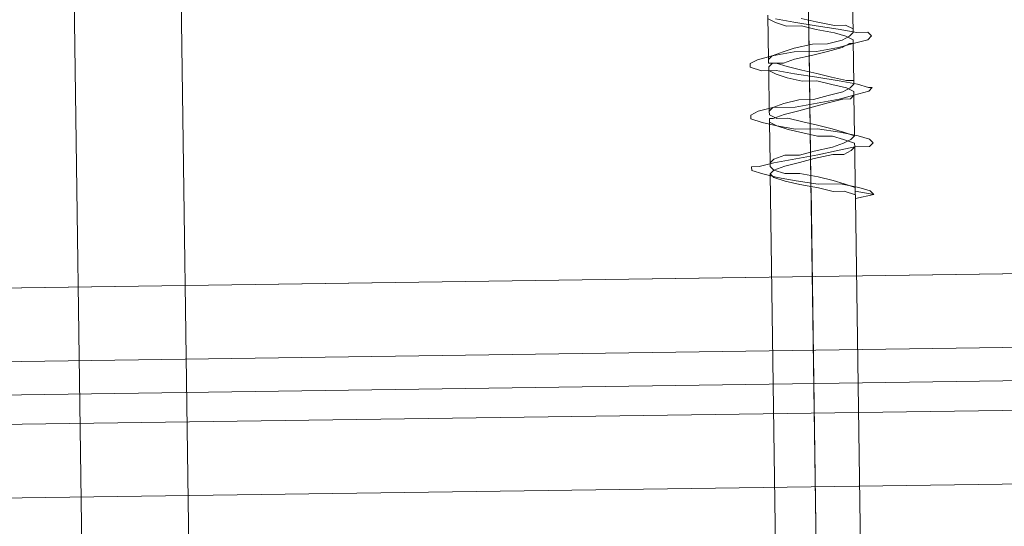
# Model space of a CAD drawing. Extents: x 147111805 to 147230536, y 410950310 to 411028142.
# Tile 91 of 256: x 147168872 to 147168929, y 410977420 to 410977449. Entities that reach past the tile are written whole.
import ezdxf

# ---------------------------------------------------------------- set-up
doc = ezdxf.new("R2010")
doc.units = 0
doc.header["$LTSCALE"] = 100
doc.layers.add('T--A9041--_VERHARDINGEN_Tegels', color=9, linetype='Continuous', transparency=0.3)
doc.layers.add('T--L9071--_TERREINMEUBILAIR_Stoelen', color=1, linetype='Continuous')

# ---------------------------------------------------------------- blocks, each defined once
blk = doc.blocks.new('Picknicktafel 180x160cm')
at = {"layer": 'T--L9071--_TERREINMEUBILAIR_Stoelen', "lineweight": 0}
for p, q in [((1583.628474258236, 1589.116922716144), (1583.628474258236, 0)), ((1579.406590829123, 1588.06145185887), (1579.406590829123, 1.055470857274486)), ((1577.506743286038, 3.588600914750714), (1577.506743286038, 1585.528321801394)), ((1577.506743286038, 1540.565263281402), (1577.506743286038, 48.55165943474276)), ((1579.406590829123, 1538.032133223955), (1579.406590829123, 51.08478949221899)), ((1583.628474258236, 1537.187756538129), (1583.628474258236, 52.14026034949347)), ((1571.596106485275, 1452.327899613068), (1571.596106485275, 1066.236660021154)), ((1575.817989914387, 1450.21695789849), (1575.817989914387, 1064.336812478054)), ((1577.506743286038, 1445.361791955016), (1577.506743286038, 1349.313943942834)), ((1577.506743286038, 1059.481646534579), (1577.506743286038, 1445.361791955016)), ((6.121730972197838, 1432.062859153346), (1794.089363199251, 1432.062859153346)), ((1794.089363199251, 1432.062859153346), (6.121730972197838, 1432.062859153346)), ((1794.089363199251, 1432.062859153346), (6.121730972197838, 1432.062859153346)), ((1794.089363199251, 1432.062859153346), (6.121730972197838, 1432.062859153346)), ((6.121730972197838, 1425.941128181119), (1794.089363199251, 1425.941128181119)), ((6.121730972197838, 1425.941128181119), (1794.089363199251, 1425.941128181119)), ((1794.089363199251, 1425.941128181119), (6.121730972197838, 1425.941128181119)), ((1794.089363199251, 1425.941128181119), (6.121730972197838, 1425.941128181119)), ((1589.750205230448, 1393.432625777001), (1589.539111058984, 1392.799343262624)), ((1589.961299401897, 1393.432625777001), (1589.750205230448, 1393.432625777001)), ((1589.961299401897, 1393.010437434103), (1589.961299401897, 1393.432625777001)), ((1592.705523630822, 1393.432625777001), (1592.494429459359, 1392.799343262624)), ((1592.916617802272, 1393.432625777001), (1592.705523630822, 1393.432625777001)), ((1593.127711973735, 1393.010437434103), (1592.916617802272, 1393.432625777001)), ((1595.660842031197, 1393.432625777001), (1595.449747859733, 1392.799343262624)), ((1595.871936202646, 1393.432625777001), (1595.660842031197, 1393.432625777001)), ((1596.08303037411, 1393.010437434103), (1595.871936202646, 1393.432625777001)), ((1589.539111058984, 1392.799343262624), (1589.328016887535, 1391.954966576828)), ((1590.172393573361, 1392.166060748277), (1589.961299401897, 1393.010437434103)), ((1592.494429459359, 1392.799343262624), (1592.28333528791, 1391.954966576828)), ((1593.338806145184, 1392.166060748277), (1593.127711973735, 1393.010437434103)), ((1595.449747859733, 1392.799343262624), (1595.449747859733, 1391.954966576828)), ((1596.294124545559, 1392.166060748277), (1596.08303037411, 1393.010437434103)), ((1566.107658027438, 1392.377154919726), (1589.539111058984, 1392.377154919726)), ((1589.328016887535, 1392.166060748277), (1589.116922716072, 1391.532778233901)), ((1589.539111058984, 1392.377154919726), (1589.328016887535, 1392.166060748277)), ((1589.750205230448, 1392.166060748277), (1589.539111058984, 1392.377154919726)), ((1589.539111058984, 1391.532778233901), (1589.750205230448, 1392.166060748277)), ((1589.750205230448, 1392.166060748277), (1589.961299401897, 1392.377154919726)), ((1589.961299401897, 1391.532778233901), (1589.750205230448, 1392.166060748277)), ((1589.961299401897, 1392.377154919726), (1590.172393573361, 1392.377154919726)), ((1590.172393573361, 1392.377154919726), (1590.38348774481, 1392.166060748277)), ((1590.172393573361, 1392.377154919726), (1592.494429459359, 1392.377154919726)), ((1590.38348774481, 1390.899495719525), (1590.172393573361, 1392.166060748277)), ((1590.38348774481, 1392.166060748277), (1590.594581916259, 1391.532778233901)), ((1592.494429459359, 1392.377154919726), (1592.28333528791, 1391.954966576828)), ((1592.705523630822, 1392.377154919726), (1592.494429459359, 1392.377154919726)), ((1592.705523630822, 1392.166060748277), (1592.705523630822, 1392.377154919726)), ((1592.705523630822, 1391.954966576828), (1592.916617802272, 1392.377154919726)), ((1592.916617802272, 1391.532778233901), (1592.705523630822, 1392.166060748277)), ((1592.916617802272, 1392.377154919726), (1593.127711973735, 1392.377154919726)), ((1593.127711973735, 1392.377154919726), (1593.338806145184, 1392.166060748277)), ((1593.127711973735, 1392.377154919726), (1595.449747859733, 1392.377154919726)), ((1593.338806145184, 1390.899495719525), (1593.338806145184, 1392.166060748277)), ((1593.338806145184, 1392.166060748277), (1593.549900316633, 1391.532778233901)), ((1595.449747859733, 1392.377154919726), (1595.238653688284, 1391.954966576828)), ((1595.660842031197, 1392.377154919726), (1595.449747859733, 1392.377154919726)), ((1595.871936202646, 1392.166060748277), (1595.660842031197, 1392.377154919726)), ((1595.871936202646, 1391.954966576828), (1595.871936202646, 1392.377154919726)), ((1595.871936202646, 1392.377154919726), (1596.08303037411, 1392.377154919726)), ((1595.871936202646, 1391.532778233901), (1595.871936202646, 1392.166060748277)), ((1596.08303037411, 1392.377154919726), (1596.294124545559, 1392.166060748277)), ((1596.08303037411, 1392.377154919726), (1598.616160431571, 1392.377154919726)), ((1596.505218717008, 1390.899495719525), (1596.294124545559, 1392.166060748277)), ((1596.294124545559, 1392.166060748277), (1596.505218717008, 1391.532778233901)), ((1598.405066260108, 1392.377154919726), (1598.193972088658, 1391.954966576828)), ((1589.116922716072, 1391.532778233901), (1588.905828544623, 1390.688401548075)), ((1589.328016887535, 1391.954966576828), (1589.116922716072, 1390.899495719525)), ((1589.539111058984, 1390.688401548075), (1589.539111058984, 1391.532778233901)), ((1590.172393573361, 1390.688401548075), (1589.961299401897, 1391.532778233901)), ((1590.594581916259, 1391.532778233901), (1590.594581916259, 1390.688401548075)), ((1592.28333528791, 1391.954966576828), (1592.072241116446, 1390.899495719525)), ((1592.28333528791, 1391.954966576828), (1592.072241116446, 1391.321684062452)), ((1592.705523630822, 1391.321684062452), (1592.705523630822, 1391.954966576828)), ((1593.127711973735, 1390.688401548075), (1592.916617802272, 1391.532778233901)), ((1593.549900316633, 1391.532778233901), (1593.760994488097, 1390.688401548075)), ((1595.238653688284, 1391.954966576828), (1595.02755951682, 1391.321684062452)), ((1595.449747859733, 1391.954966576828), (1595.238653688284, 1390.899495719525)), ((1595.660842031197, 1391.321684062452), (1595.871936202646, 1391.954966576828)), ((1596.08303037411, 1390.899495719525), (1595.871936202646, 1391.532778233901)), ((1596.505218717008, 1391.532778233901), (1596.716312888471, 1390.899495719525)), ((1598.193972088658, 1391.954966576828), (1597.982877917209, 1391.321684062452)), ((1598.405066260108, 1391.954966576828), (1598.193972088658, 1390.899495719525)), ((1589.116922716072, 1390.899495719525), (1588.905828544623, 1389.632930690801)), ((1590.594581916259, 1389.632930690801), (1590.38348774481, 1390.899495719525)), ((1592.072241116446, 1391.321684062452), (1591.861146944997, 1390.477307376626)), ((1592.072241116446, 1390.899495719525), (1592.072241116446, 1389.632930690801)), ((1592.494429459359, 1390.477307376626), (1592.705523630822, 1391.321684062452)), ((1593.549900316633, 1389.632930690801), (1593.338806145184, 1390.899495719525)), ((1595.02755951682, 1391.321684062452), (1594.816465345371, 1390.477307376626)), ((1595.238653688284, 1390.899495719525), (1595.02755951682, 1389.632930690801)), ((1595.449747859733, 1390.477307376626), (1595.660842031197, 1391.321684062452)), ((1596.294124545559, 1389.84402486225), (1596.08303037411, 1390.899495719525)), ((1596.505218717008, 1389.632930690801), (1596.505218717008, 1390.899495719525)), ((1596.716312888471, 1390.899495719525), (1596.92740705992, 1389.84402486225)), ((1597.982877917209, 1391.321684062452), (1597.982877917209, 1390.477307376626)), ((1598.193972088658, 1390.899495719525), (1597.982877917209, 1389.632930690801)), ((1588.905828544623, 1390.688401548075), (1588.694734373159, 1389.632930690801)), ((1589.328016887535, 1389.632930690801), (1589.539111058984, 1390.688401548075)), ((1590.38348774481, 1389.84402486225), (1590.172393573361, 1390.688401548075)), ((1590.594581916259, 1390.688401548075), (1590.805676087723, 1389.84402486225)), ((1591.861146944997, 1390.477307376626), (1591.650052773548, 1389.632930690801)), ((1592.28333528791, 1389.632930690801), (1592.494429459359, 1390.477307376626)), ((1593.338806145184, 1389.84402486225), (1593.127711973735, 1390.688401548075)), ((1593.760994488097, 1390.688401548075), (1593.760994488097, 1389.84402486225)), ((1594.816465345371, 1390.477307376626), (1594.816465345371, 1389.632930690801)), ((1595.238653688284, 1389.632930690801), (1595.449747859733, 1390.477307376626)), ((1597.982877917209, 1390.477307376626), (1597.771783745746, 1389.632930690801)), ((1598.193972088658, 1389.632930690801), (1598.405066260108, 1390.477307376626)), ((1566.107658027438, 1390.055119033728), (1588.694734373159, 1390.055119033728)), ((1566.107658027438, 1390.055119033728), (1590.38348774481, 1390.055119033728)), ((1589.328016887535, 1390.055119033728), (1591.861146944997, 1390.055119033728)), ((1590.594581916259, 1388.788554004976), (1590.38348774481, 1389.84402486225)), ((1590.805676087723, 1390.055119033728), (1593.338806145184, 1390.055119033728)), ((1590.805676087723, 1389.84402486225), (1591.016770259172, 1388.788554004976)), ((1592.28333528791, 1390.055119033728), (1594.816465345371, 1390.055119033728)), ((1593.549900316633, 1388.999648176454), (1593.338806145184, 1389.84402486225)), ((1593.760994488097, 1390.055119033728), (1596.294124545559, 1390.055119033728)), ((1593.760994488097, 1389.84402486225), (1593.972088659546, 1388.999648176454)), ((1595.238653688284, 1390.055119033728), (1597.771783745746, 1390.055119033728)), ((1596.505218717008, 1388.999648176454), (1596.294124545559, 1389.84402486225)), ((1596.92740705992, 1390.055119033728), (1599.249442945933, 1390.055119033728)), ((1596.92740705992, 1389.84402486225), (1596.92740705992, 1388.999648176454)), ((1588.694734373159, 1389.632930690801), (1588.48364020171, 1388.788554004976)), ((1588.905828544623, 1389.632930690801), (1588.905828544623, 1388.366365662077)), ((1589.116922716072, 1388.788554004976), (1589.328016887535, 1389.632930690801)), ((1590.805676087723, 1388.577459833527), (1590.594581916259, 1389.632930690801)), ((1591.650052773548, 1389.632930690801), (1591.650052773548, 1388.788554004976)), ((1592.072241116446, 1389.632930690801), (1591.861146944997, 1388.366365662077)), ((1592.072241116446, 1388.788554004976), (1592.28333528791, 1389.632930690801)), ((1593.760994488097, 1388.366365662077), (1593.549900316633, 1389.632930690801)), ((1594.816465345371, 1389.632930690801), (1594.605371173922, 1388.788554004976)), ((1595.02755951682, 1389.632930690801), (1594.816465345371, 1388.366365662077)), ((1595.02755951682, 1388.788554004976), (1595.238653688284, 1389.632930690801)), ((1596.716312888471, 1388.366365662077), (1596.505218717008, 1389.632930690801)), ((1597.771783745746, 1389.632930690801), (1597.560689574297, 1388.577459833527)), ((1597.982877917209, 1389.632930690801), (1597.771783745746, 1388.366365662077)), ((1597.982877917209, 1388.577459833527), (1598.193972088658, 1389.632930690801)), ((1588.48364020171, 1388.788554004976), (1588.48364020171, 1388.155271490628)), ((1588.905828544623, 1388.155271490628), (1589.116922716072, 1388.788554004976)), ((1590.594581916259, 1388.155271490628), (1590.594581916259, 1388.788554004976)), ((1591.016770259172, 1388.788554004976), (1591.227864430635, 1388.155271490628)), ((1591.650052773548, 1388.788554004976), (1591.438958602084, 1388.155271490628)), ((1591.861146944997, 1388.155271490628), (1592.072241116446, 1388.788554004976)), ((1593.760994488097, 1388.155271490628), (1593.549900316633, 1388.999648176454)), ((1593.972088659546, 1388.999648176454), (1594.18318283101, 1388.155271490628)), ((1594.605371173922, 1388.788554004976), (1594.394277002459, 1387.94417731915)), ((1594.816465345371, 1387.94417731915), (1595.02755951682, 1388.788554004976)), ((1596.716312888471, 1388.155271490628), (1596.505218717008, 1388.999648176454)), ((1596.92740705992, 1388.999648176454), (1597.138501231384, 1388.155271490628)), ((1588.48364020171, 1388.155271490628), (1588.272546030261, 1387.521988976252)), ((1588.905828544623, 1388.366365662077), (1588.694734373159, 1387.310894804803)), ((1588.694734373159, 1387.521988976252), (1588.905828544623, 1388.155271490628)), ((1590.805676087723, 1387.733083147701), (1590.594581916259, 1388.155271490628)), ((1591.016770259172, 1387.521988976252), (1590.805676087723, 1388.577459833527)), ((1591.438958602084, 1388.155271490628), (1591.227864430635, 1387.521988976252)), ((1591.227864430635, 1388.155271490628), (1591.438958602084, 1387.733083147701)), ((1591.861146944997, 1388.366365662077), (1591.650052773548, 1387.310894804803)), ((1591.650052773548, 1387.521988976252), (1591.861146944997, 1388.155271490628)), ((1593.972088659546, 1387.521988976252), (1593.760994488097, 1388.366365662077)), ((1593.760994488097, 1387.733083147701), (1593.760994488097, 1388.155271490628)), ((1594.18318283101, 1388.155271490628), (1594.394277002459, 1387.733083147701)), ((1594.816465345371, 1388.366365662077), (1594.605371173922, 1387.310894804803)), ((1596.92740705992, 1387.521988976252), (1596.716312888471, 1388.366365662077)), ((1596.92740705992, 1387.733083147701), (1596.716312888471, 1388.155271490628)), ((1597.138501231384, 1388.155271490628), (1597.349595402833, 1387.733083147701)), ((1597.560689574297, 1388.577459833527), (1597.349595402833, 1387.94417731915)), ((1597.771783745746, 1388.366365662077), (1597.560689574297, 1387.310894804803)), ((1597.982877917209, 1387.94417731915), (1597.982877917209, 1388.577459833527)), ((1566.107658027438, 1387.521988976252), (1588.061451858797, 1387.521988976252)), ((1588.272546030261, 1386.466518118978), (1588.061451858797, 1387.521988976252)), ((1588.272546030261, 1387.521988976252), (1588.061451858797, 1387.521988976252)), ((1588.061451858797, 1387.521988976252), (1588.48364020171, 1387.521988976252)), ((1588.061451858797, 1387.521988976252), (1588.48364020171, 1387.521988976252)), ((1588.48364020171, 1387.521988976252), (1588.272546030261, 1386.466518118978)), ((1588.48364020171, 1387.521988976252), (1588.694734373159, 1387.521988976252)), ((1588.48364020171, 1387.521988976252), (1591.016770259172, 1387.521988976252)), ((1591.016770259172, 1387.521988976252), (1590.805676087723, 1387.733083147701)), ((1591.016770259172, 1386.677612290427), (1591.016770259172, 1387.521988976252)), ((1591.227864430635, 1387.521988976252), (1591.016770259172, 1387.521988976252)), ((1591.438958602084, 1387.733083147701), (1591.650052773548, 1387.521988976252)), ((1591.650052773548, 1387.521988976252), (1593.972088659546, 1387.521988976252)), ((1593.972088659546, 1387.521988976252), (1593.760994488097, 1387.733083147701)), ((1594.18318283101, 1386.677612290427), (1593.972088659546, 1387.521988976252)), ((1594.18318283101, 1387.521988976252), (1593.972088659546, 1387.521988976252)), ((1594.394277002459, 1387.94417731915), (1594.18318283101, 1387.521988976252)), ((1594.394277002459, 1387.733083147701), (1594.605371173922, 1387.521988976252)), ((1594.605371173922, 1387.521988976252), (1594.816465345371, 1387.521988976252)), ((1594.605371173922, 1387.521988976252), (1597.138501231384, 1387.521988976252)), ((1594.816465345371, 1387.521988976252), (1594.816465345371, 1387.94417731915)), ((1596.92740705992, 1387.521988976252), (1596.92740705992, 1387.733083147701)), ((1597.138501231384, 1386.677612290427), (1596.92740705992, 1387.521988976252)), ((1597.138501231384, 1387.521988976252), (1596.92740705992, 1387.521988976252)), ((1597.349595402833, 1387.94417731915), (1597.138501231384, 1387.521988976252)), ((1597.349595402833, 1387.733083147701), (1597.560689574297, 1387.521988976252)), ((1597.560689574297, 1387.521988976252), (1597.771783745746, 1387.521988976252)), ((1597.560689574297, 1387.521988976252), (1600.093819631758, 1387.521988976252)), ((1597.771783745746, 1387.521988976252), (1597.982877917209, 1387.94417731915)), ((1588.694734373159, 1387.310894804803), (1588.48364020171, 1386.677612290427)), ((1591.650052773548, 1387.310894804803), (1591.438958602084, 1386.677612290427)), ((1594.605371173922, 1387.310894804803), (1594.394277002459, 1386.677612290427)), ((1597.560689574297, 1387.310894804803), (1597.560689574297, 1386.677612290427)), ((1588.48364020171, 1386.677612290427), (1588.272546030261, 1386.466518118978)), ((1591.227864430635, 1386.466518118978), (1591.016770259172, 1386.677612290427)), ((1591.438958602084, 1386.677612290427), (1591.227864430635, 1386.466518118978)), ((1594.394277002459, 1386.466518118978), (1594.18318283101, 1386.677612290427)), ((1594.394277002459, 1386.677612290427), (1594.394277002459, 1386.466518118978)), ((1597.349595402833, 1386.466518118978), (1597.138501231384, 1386.677612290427)), ((1597.560689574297, 1386.677612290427), (1597.349595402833, 1386.466518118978))]:
    blk.add_line(p, q, dxfattribs=at)

msp = doc.modelspace()

# ---------------------------------------------------------------- hatches: boundary and pattern name
at = {"layer": 'T--A9041--_VERHARDINGEN_Tegels'}
h = msp.add_hatch(dxfattribs=at)
h.set_pattern_fill('ANSI37', color=256, scale=200, angle=45)
h.set_pattern_definition([(90, (0, 0), (-635, 0), []), (180, (0, 0), (0, -635), [])])
h.paths.add_polyline_path([(147171124.6155927, 410978496.7849257), (147171124.6155927, 410985174.1051784), (147175311.8159577, 410985174.1051784), (147179724.0163228, 410985174.1051784), (147179724.0163228, 410987548.1668265), (147175674.6155927, 410987550.9475302), (147175674.6155927, 410986269.3768906), (147173554.6155927, 410986269.3768906), (147173554.6155927, 410986569.3768906), (147175374.6155927, 410986569.3768906), (147175374.6155927, 410989649.3768906), (147175374.6155927, 410993004.2881792), (147173550.8201925, 410993004.2881792), (147173550.8201925, 410993134.3405678), (147165980.8201925, 410993134.3405678), (147159696.0572113, 410993137.1650009), (147159704.9791517, 410992687.6886738), (147159705.673752, 410992652.6955669), (147159710.6310576, 410990922.4531842), (147159740.006855, 410990923.0362831), (147159789.3234792, 410988438.5257165), (147159881.8045546, 410983779.4434608), (147160071.926593, 410974201.3302012), (147160091.7723167, 410973201.5271471), (147160156.2709204, 410969952.1672208), (147160833.6374897, 410969965.612699), (147162965.7175028, 410970007.9337059), (147169999.3319892, 410970147.5483757), (147172541.3312546, 410970198.0061296), (147177217.9100407, 410970290.8345047), (147177327.8883767, 410970293.0175343), (147177280.2586386, 410972692.5448644), (147177850.1463795, 410972703.8569272), (147179529.8155105, 410972737.1977439), (147180789.5630606, 410972762.4198964), (147181028.8837267, 410972767.3274566), (147181031.0428523, 410975911.5547846), (147179805.6507454, 410975912.3962522), (147178580.2586386, 410975912.3962522), (147178580.2586386, 410979449.1051784), (147177580.2586386, 410979449.1051784), (147177580.2586386, 410977681.1714507), (147177580.2586386, 410975913.2377229), (147171124.6155927, 410975913.2377229)])
h.paths.add_polyline_path([(147165184.9788649, 410982437.8420166), (147164184.9788649, 410982437.8420166), (147164184.9788649, 410983437.8420166), (147165184.9788649, 410983437.8420166)], flags=16)

# ---------------------------------------------------------------- block references
at = {"layer": 'T--L9071--_TERREINMEUBILAIR_Stoelen', "rotation": 90.80802830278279}
msp.add_blockref('Picknicktafel 180x160cm', (147170330.023393, 410975870.6173641), dxfattribs=at)

doc.saveas('drawing.dxf')
